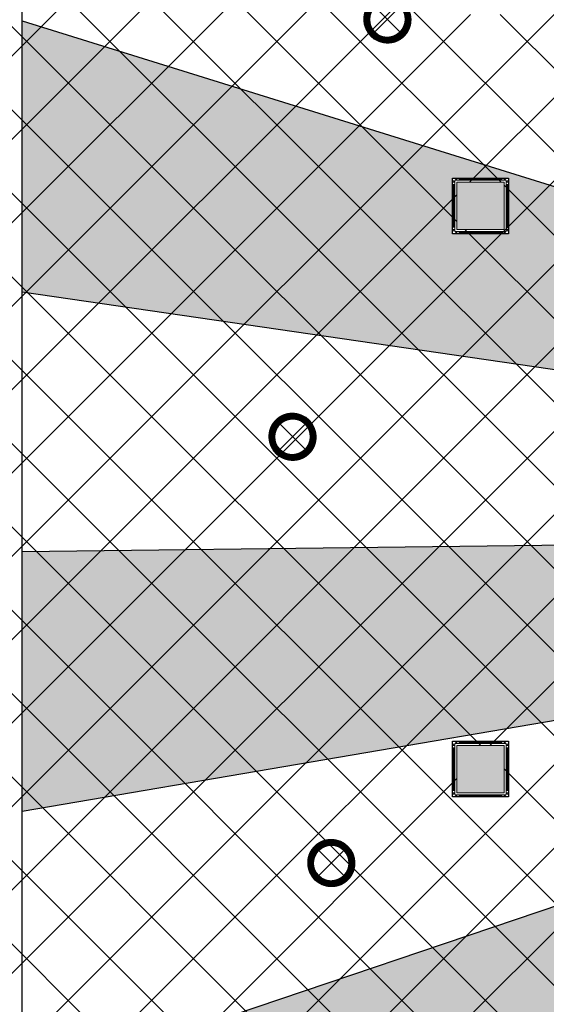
# Model space of a CAD drawing. Header units: millimetres. Extents: x -410 to 72073, y -3152 to 13830.
# Tile 26 of 92: x 4037 to 6269, y 4933 to 9108. Entities that reach past the tile are written whole.
import ezdxf

# ---------------------------------------------------------------- set-up
doc = ezdxf.new("R2010")
doc.units = ezdxf.units.MM
doc.linetypes.add('( Hidden )', pattern=[0.375, 0.25, -0.125])
for name, color, linetype, lineweight, true_color in [('A-CEILING-01', 7, 'Continuous', 5, 0xd56ca8), ('A-CEILING-08', 7, 'Continuous', 5, 0xd56ca8), ('M-MEP-ELLG-LIGHT', 5, 'Continuous', 15, 0x0000ff)]:
    doc.layers.add(name, color=color, linetype=linetype, lineweight=lineweight, true_color=true_color)
doc.layers.add('A-CELING ELEMENT', color=1, linetype='Continuous')
for name, color, linetype, lineweight in [('A-FLOORING', 1, 'Continuous', 30), ('A-LIGHT', 1, 'Continuous', 5), ('A-Wall & Column', 2, 'Continuous', 0)]:
    doc.layers.add(name, color=color, linetype=linetype, lineweight=lineweight)
doc.layers.add('RCP LAYOUT', color=9, linetype='Continuous', true_color=0x808080)
doc.layers.add('Z-TB-NONPLOT', color=9, linetype='Continuous', plot=False)
pattern_1 = [(45, (0, 0), (19.8873782, 72.9203868), [93.75, -18.75, 0, -18.75])]

# ---------------------------------------------------------------- blocks, each defined once
blk = doc.blocks.new('A$Cce852dd5')
at = {"layer": 'A-Wall & Column', "color": 8, "lineweight": 0, "true_color": 0x808080}
for p, q in [((-18, 9), (-18, 0)), ((-9, 18), (0, 18)), ((9, 18), (191, 18)), ((9, 15), (191, 15)), ((9, 12), (191, 12)), ((200, 18), (209, 18)), ((218, 9), (218, 0)), ((-18, -9), (-18, -191)), ((-15, -9), (-15, -191)), ((-12, -9), (-12, -191)), ((212, -9), (212, -191)), ((215, -9), (215, -191)), ((218, -9), (218, -191)), ((-18, -209), (-18, -200)), ((218, -200), (218, -209)), ((-9, -218), (0, -218)), ((9, -212), (191, -212)), ((9, -215), (191, -215)), ((9, -218), (191, -218)), ((209, -218), (200, -218))]:
    blk.add_line(p, q, dxfattribs=at)
for points in [[(0, 9), (-9, 18), (-18, 18), (-18, 9), (-9, 0)], [(-9, 0), (-18, 0), (-18, -9), (-9, -9)], [(9, 9), (9, 18), (0, 18), (0, 9)], [(200, 9), (200, 18), (191, 18), (191, 9)], [(209, 0), (218, 9), (218, 18), (209, 18), (200, 9)], [(209, -9), (218, -9), (218, 0), (209, 0)], [(-9, -191), (-18, -191), (-18, -200), (-9, -200)], [(-9, -200), (-18, -209), (-18, -218), (-9, -218), (0, -209)], [(200, -209), (209, -218), (218, -218), (218, -209), (209, -200)], [(209, -200), (218, -200), (218, -191), (209, -191)], [(0, -209), (0, -218), (9, -218), (9, -209)], [(191, -209), (191, -218), (200, -218), (200, -209)]]:
    blk.add_lwpolyline(points, dxfattribs=at)
blk.add_lwpolyline([(-9, -209), (209, -209), (209, 9), (-9, 9)], close=True, dxfattribs=at)
blk = doc.blocks.new('A$C81f607aa')
at = {"layer": 'A-Wall & Column', "true_color": 0x808080}
h = blk.add_hatch(color=8, dxfattribs=at)
h.dxf.hatch_style = 1
h.paths.add_polyline_path([(-9110, 8418.4), (-9310, 8418.4), (-9310, 8218.4), (-9110, 8218.4)])
h = blk.add_hatch(color=8, dxfattribs=at)
h.dxf.hatch_style = 1
h.paths.add_polyline_path([(-9310, 5830), (-9110, 5830), (-9110, 6030), (-9310, 6030)])
at = {"layer": 'A-Wall & Column', "color": 8, "true_color": 0x808080}
for points in [[(-9310, 8418.4), (-9110, 8418.4), (-9110, 8218.4), (-9310, 8218.4)], [(-9310, 6030), (-9110, 6030), (-9110, 5830), (-9310, 5830)], [(-9310, 5830), (-9110, 5830), (-9110, 6030), (-9310, 6030)]]:
    blk.add_lwpolyline(points, close=True, dxfattribs=at)
at = {"layer": 'Z-TB-NONPLOT', "color": 8, "lineweight": -3, "true_color": 0x808080}
blk.add_lwpolyline([(-9328, 6048), (-9092, 6048), (-9092, 5812), (-9328, 5812)], close=True, dxfattribs=at)
at = {"color": 8, "lineweight": -3, "true_color": 0x808080}
for p in [(-9310, 8418.4), (-9310, 6030)]:
    blk.add_blockref('A$Cce852dd5', p, dxfattribs=at)
blk = doc.blocks.new('XR-CP-DS$0$ceiling element 01')
at = {"layer": 'A-CELING ELEMENT', "lineweight": 5, "true_color": 0x808080, "transparency": 33554687}
h = blk.add_hatch(dxfattribs=at)
h.set_pattern_fill('ANSI36', color=8, scale=300)
h.set_pattern_definition(pattern_1)
h.paths.add_polyline_path([(-425629.8, -157750.9, -0.039119), (-425655.9, -157707.5), (-427128.8, -158480.5, 0.039269), (-426963.6, -158744.9)])
h.paths.add_polyline_path([(-427216.5, -158526.6, -0.039231), (-427344.4, -158225.6), (-431924, -159775.1), (-429595.3, -159775.1)])
h.paths.add_polyline_path([(-427146.3, -156679.9, 0.039168), (-427262.3, -156968.3), (-425674.3, -157463.1, -0.03857), (-425655.4, -157416.9)])
h.paths.add_polyline_path([(-425704.2, -155604.7, 0.039168), (-426005.5, -155681.4), (-425472.4, -157256.8, -0.03857), (-425424.2, -157244.1)])
edge = h.paths.add_edge_path()
edge.add_line((-430171.7, -151115.1), (-430279.8, -151115.1))
edge.add_line((-430279.8, -151115.1), (-430279.8, -151215.1))
edge.add_line((-430279.8, -151215.1), (-430479.8, -151215.1))
edge.add_line((-430479.8, -151215.1), (-430479.8, -151115.1))
edge.add_line((-430479.8, -151115.1), (-430629.8, -151115.1))
edge.add_line((-430629.8, -151115.1), (-430629.8, -150665.1))
edge.add_line((-430629.8, -150665.1), (-432321.8, -150665.1))
edge.add_line((-432321.8, -150665.1), (-432321.8, -150772.9))
edge.add_line((-432321.8, -150772.9), (-426859.3, -156104.6))
edge.add_arc((-425365.2, -157562.3), 2087.3, 126.7377, 135.7079, ccw=False)
edge.add_line((-426613.8, -155889.5), (-430171.7, -151115.1))
edge = h.paths.add_edge_path()
edge.add_line((-424199.8, -150665.1), (-424199.8, -151115.1))
edge.add_line((-424199.8, -151115.1), (-424349.8, -151115.1))
edge.add_line((-424349.8, -151115.1), (-424349.8, -151215.1))
edge.add_line((-424349.8, -151215.1), (-424444.6, -151215.1))
edge.add_line((-424444.6, -151215.1), (-425069.6, -155496))
edge.add_arc((-425365.2, -157562.3), 2087.3, 72.8718, 81.8578, ccw=False)
edge.add_line((-424750.5, -155567.5), (-423223, -150665.1))
edge.add_line((-423223, -150665.1), (-424199.8, -150665.1))
h.paths.add_polyline_path([(-424567.7, -153182.9), (-424331.7, -153182.9), (-424331.7, -153418.9), (-424567.7, -153418.9)], flags=16)
h = blk.add_hatch(dxfattribs=at)
h.set_pattern_fill('ANSI36', color=8, scale=300)
h.set_pattern_definition(pattern_1)
h.paths.add_polyline_path([(-426846.1, -159033.2, -0.036239), (-427043, -158804), (-428346.2, -159775.1), (-427588, -159775.1)])
h.paths.add_polyline_path([(-427423.6, -157908.4, -0.039197), (-427452.5, -157582.9), (-432321.8, -157641.9), (-432321.8, -158745.1)])
h.paths.add_polyline_path([(-425674.9, -157660.7, -0.038923), (-425686.3, -157611.6), (-427325.9, -157891.7, 0.039228), (-427250.5, -158193.8)])
h.paths.add_polyline_path([(-425560.1, -157303.4, -0.038492), (-425518.1, -157276.7), (-426291, -155804.1, 0.039154), (-426553.9, -155969.8)])
h.paths.add_polyline_path([(-426337.7, -155715.3, -0.039172), (-426037.7, -155586.2), (-427702.8, -150665.1), (-428988.4, -150665.1)])
h = blk.add_hatch(dxfattribs=at)
h.set_pattern_fill('ANSI36', color=8, scale=200)
h.set_pattern_definition([(45, (0, 0), (13.2582521, 48.6135912), [62.5, -12.5, 0, -12.5])])
h.paths.add_polyline_path([(-427235.6, -156635.7, -0.03916), (-427068.3, -156355.4), (-432321.8, -152634.9), (-432321.8, -154121.3)])
h.paths.add_polyline_path([(-425454.1, -150665.1), (-426550.3, -150665.1), (-425721.8, -155505.6, -0.039276), (-425395.8, -155475.2)])
h.paths.add_polyline_path([(-425690.1, -157561.6, -0.038719), (-425686, -157511.7), (-427331.8, -157271.4, 0.039193), (-427353.2, -157581.7)], flags=17)
h.paths.add_polyline_path([(-425084.2, -155595.8, 0.039193), (-425394.6, -155575.9), (-425374.5, -157239, -0.038719), (-425324.5, -157241.6)], flags=17)
h.paths.add_polyline_path([(-423965.7, -156152.8, 0.996512), (-426776.1, -158963.3), (-425599.9, -157787, -0.900286), (-425184.4, -157294.8), (-424476.2, -156294.7), (-424567.8, -156294.7), (-424567.8, -156058.7), (-424331.8, -156058.7), (-424331.8, -156294.7), (-424476.2, -156294.7), (-425184.4, -157294.8, -0.042192), (-425142, -157329.1)])
h = blk.add_hatch(dxfattribs=at)
h.set_pattern_fill('ANSI36', color=8, scale=300)
h.set_pattern_definition(pattern_1)
h.paths.add_polyline_path([(-432321.8, -155391.8), (-432321.8, -156542.9), (-427430.1, -157257, -0.039171), (-427357.2, -156938.7)])
h.paths.add_polyline_path([(-426787.8, -156174.5, 0.039154), (-426986.9, -156413.1), (-425629.6, -157374.3, -0.038492), (-425597.6, -157336.2)])
h.paths.add_polyline_path([(-424491.1, -155778.6, 0.039227), (-424780.5, -155663.9), (-425275.3, -157251.9, -0.038923), (-425228.3, -157269.8)])
h.paths.add_polyline_path([(-423119.8, -154379.5), (-423119.8, -153004.8), (-424446.3, -155688.1, -0.039269), (-424164.6, -155854.8)])
h.paths.add_polyline_path([(-430497.8, -156058.7), (-430497.8, -156294.7), (-430261.8, -156294.7), (-430261.8, -156058.7)], flags=0)
h.paths.add_polyline_path([(-430497.8, -156058.7), (-430261.8, -156058.7), (-430261.8, -156294.7), (-430497.8, -156294.7)], flags=16)
at = {"layer": 'A-CELING ELEMENT', "color": 8, "linetype": '( Hidden )', "lineweight": -3, "ltscale": 10, "true_color": 0x808080}
blk.add_lwpolyline([(-427588, -159775.1), (-432321.8, -159775.1), (-432321.8, -150665.1), (-423119.8, -150665.1), (-423119.8, -155306.9), (-427588, -159775.1)], dxfattribs=at)
at = {"layer": 'A-CELING ELEMENT', "color": 8, "lineweight": -3, "true_color": 0x808080}
for points in [[(-432321.8, -155391.8), (-427357.2, -156938.7)], [(-427430.1, -157257), (-432321.8, -156542.9)], [(-432321.8, -157641.9), (-427452.5, -157582.9)], [(-427423.6, -157908.4), (-432321.8, -158745.1)], [(-431924, -159775.1), (-427344.4, -158225.6)]]:
    blk.add_lwpolyline(points, dxfattribs=at)
at = {"layer": 'A-FLOORING', "color": 8, "lineweight": -3, "true_color": 0x808080}
blk.add_lwpolyline([(-430497.8, -156058.7), (-430261.8, -156058.7), (-430261.8, -156294.7), (-430497.8, -156294.7)], close=True, dxfattribs=at)
blk = doc.blocks.new('*U93')
at = {"lineweight": 0}
h = blk.add_hatch(dxfattribs=at)
h.set_pattern_fill('ANSI31', color=0)
h.set_pattern_definition([(45, (0, 0), (-0.08838835, 0.08838835), [])])
h.paths.add_polyline_path([(-70.7, 70.7), (-53, 53, -0.414214), (53, 53), (70.7, 70.7, 0.414214)])
h.paths.add_polyline_path([(75, 0, -0.198912), (53, -53), (70.7, -70.7, 0.198912), (100, 0, 0.198912), (70.7, 70.7), (53, 53, -0.198912)])
h.paths.add_polyline_path([(-53, -53), (-70.7, -70.7, 0.414214), (70.7, -70.7), (53, -53, -0.414214)])
h.paths.add_polyline_path([(-75, 0, -0.198912), (-53, 53), (-70.7, 70.7, 0.198912), (-100, 0, 0.198912), (-70.7, -70.7), (-53, -53, -0.198912)])
at = {"color": 0}
for p, q in [((-53, 53), (53, -53)), ((-53, -53), (53, 53))]:
    blk.add_line(p, q, dxfattribs=at)
at = {"color": 0, "lineweight": 0}
for radius in [100, 75]:
    blk.add_circle((0, 0), radius, dxfattribs=at)
blk = doc.blocks.new('A$C98a85b24')
at = {"layer": 'M-MEP-ELLG-LIGHT', "color": 8, "true_color": 0x808080}
for p in [(1405.5, 9108.6), (1003.3, 7339.1), (1167.6, 5531.9)]:
    blk.add_blockref('*U93', p, dxfattribs=at)
blk = doc.blocks.new('A$C9bf954c9')
at = {"layer": 'A-CEILING-01', "true_color": 0x808080}
h = blk.add_hatch(dxfattribs=at)
h.set_pattern_fill('ANSI37', color=8, scale=2000)
h.set_pattern_definition([(45, (0, 0), (-176.7767, 176.7767), []), (135, (0, 0), (-176.7767, -176.7767), [])])
edge = h.paths.add_edge_path()
edge.add_line((17350, 13380), (12020, 13380))
edge.add_line((12020, 13380), (12020, 13280))
edge.add_line((12020, 13280), (11820, 13280))
edge.add_line((11820, 13280), (11820, 13380))
edge.add_line((11820, 13380), (6090, 13380))
edge.add_line((6090, 13380), (6090, 13280))
edge.add_line((6090, 13280), (5890, 13280))
edge.add_line((5890, 13280), (5890, 13380))
edge.add_line((5890, 13380), (350, 13380))
edge.add_line((350, 13380), (200, 13380))
edge.add_line((200, 13380), (200, 4520))
edge.add_line((200, 4520), (650, 4520))
edge.add_line((650, 4520), (650, 4220))
edge.add_line((650, 4220), (200, 4220))
edge.add_line((200, 4220), (200, 3270))
edge.add_line((200, 3270), (3945, 3270))
edge.add_line((3945, 3270), (3945, 3920))
edge.add_line((3945, 3920), (6135, 3920))
edge.add_line((6135, 3920), (6135, 3270))
edge.add_line((6135, 3270), (9805, 3270))
edge.add_line((9805, 3270), (9805, 3070))
edge.add_line((9805, 3070), (10125.7, 3070))
edge.add_line((10125.7, 3070), (10125.7, 3423))
edge.add_line((10125.7, 3423), (11242.1, 4539.4))
edge.add_line((11242.1, 4539.4), (10770.1, 5011.3))
edge.add_line((10770.1, 5011.3), (11904.4, 6145.6))
edge.add_line((11904.4, 6145.6), (14298.8, 8540))
edge.add_line((14298.8, 8540), (14450, 8540))
edge.add_line((14450, 8540), (14450, 9620))
edge.add_line((14450, 9620), (14450, 12330))
edge.add_arc((15200, 12330), 750, 90, 180, ccw=False)
edge.add_line((15200, 13080), (17350, 13080))
edge.add_line((17350, 13080), (17350, 13380))
h.paths.add_polyline_path([(5890.1, 11294.2), (6090.1, 11294.2), (6090.1, 11094.2), (5890.1, 11094.2)], flags=16)
h.paths.add_polyline_path([(5890.1, 9330), (6090.1, 9330), (6090.1, 9130), (5890.1, 9130)], flags=16)
h.paths.add_polyline_path([(5890, 8418.4), (6090, 8418.4), (6090, 8218.4), (5890, 8218.4)], flags=16)
h.paths.add_polyline_path([(5890, 6030), (6090, 6030), (6090, 5830), (5890, 5830)], flags=16)
h.paths.add_polyline_path([(11820, 8418.4), (12020, 8418.4), (12020, 8218.4), (11820, 8218.4)], flags=16)
h.paths.add_polyline_path([(11820, 9330), (12020, 9330), (12020, 9130), (11820, 9130)], flags=16)
h.paths.add_polyline_path([(11820.1, 11294.2), (12020.1, 11294.2), (12020.1, 11094.2), (11820.1, 11094.2)], flags=16)
at = {"layer": 'A-CEILING-01', "color": 8, "true_color": 0x808080}
for points in [[(5872, 8436.4), (6108, 8436.4), (6108, 8200.4), (5872, 8200.4)], [(5890, 8418.4), (6090, 8418.4), (6090, 8218.4), (5890, 8218.4)], [(5890, 8418.4), (6090, 8418.4), (6090, 8218.4), (5890, 8218.4)], [(5890, 6030), (6090, 6030), (6090, 5830), (5890, 5830)], [(5890, 6030), (6090, 6030), (6090, 5830), (5890, 5830)]]:
    blk.add_lwpolyline(points, close=True, dxfattribs=at)
at = {"color": 8, "true_color": 0x808080}
blk.add_blockref('A$C81f607aa', (15200, 0), dxfattribs=at)
at = {"layer": 'A-CEILING-08', "color": 8, "lineweight": 0, "true_color": 0x808080}
blk.add_blockref('XR-CP-DS$0$ceiling element 01', (436369.8, 164495.1), dxfattribs=at)
at = {"layer": 'A-LIGHT', "color": 8, "true_color": 0x808080}
blk.add_blockref('A$C98a85b24', (4190, 0), dxfattribs=at)
blk = doc.blocks.new('A$C256bf26b')
blk.add_blockref('A$C9bf954c9', (0, 0))

msp = doc.modelspace()

# ---------------------------------------------------------------- block references
at = {"layer": 'RCP LAYOUT'}
msp.add_blockref('A$C256bf26b', (0, 0), dxfattribs=at)

doc.saveas('drawing.dxf')
